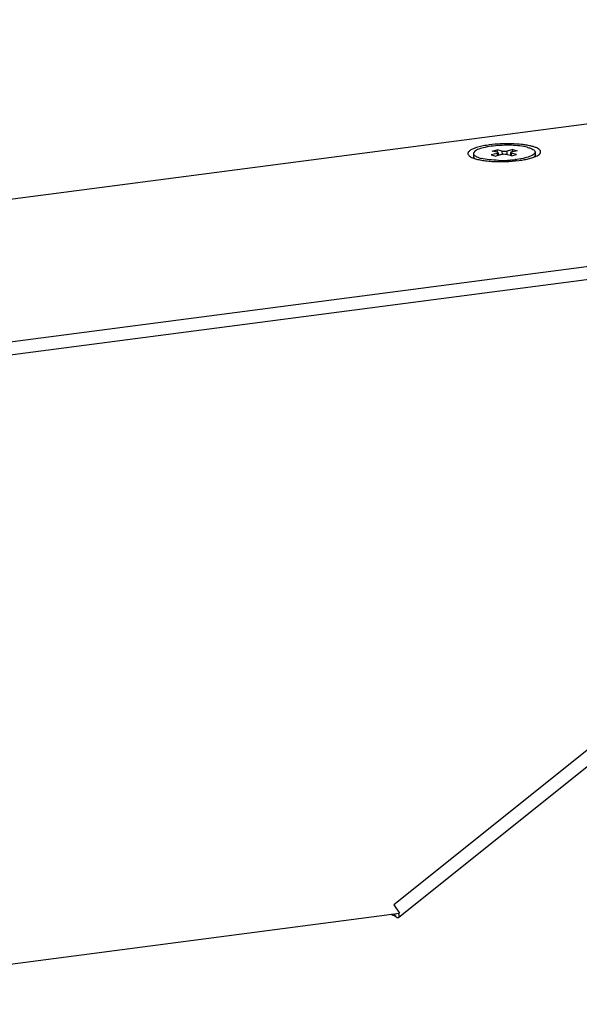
# Model space of a CAD drawing. Header units: millimetres. Extents: x 42 to 1167, y 41 to 792.
# Tile 9 of 55: x 146 to 171, y 247 to 291. Entities that reach past the tile are written whole.
import ezdxf

# ---------------------------------------------------------------- set-up
doc = ezdxf.new("R2010")
doc.units = ezdxf.units.MM
doc.header["$LTSCALE"] = 65.395
doc.layers.add('00_COMPONENTS', color=7, linetype='CONTINUOUS')

msp = doc.modelspace()

# ---------------------------------------------------------------- linework, layer by layer
at = {"layer": '00_COMPONENTS', "color": 7}
for p, q in [((207.059, 290.8293), (121.6661, 279.6692)), ((131.238, 274.5565), (216.6309, 285.7166)), ((166.3454, 284.8471), (166.3487, 284.7122)), ((167.3969, 284.8515), (167.137, 284.7881)), ((167.137, 284.7881), (167.3379, 284.7382)), ((167.1734, 284.9618), (167.3962, 285.0161)), ((167.4078, 284.9036), (167.1734, 284.9618)), ((167.5977, 284.8016), (167.3379, 284.7382)), ((167.4121, 284.9042), (167.3962, 285.0161)), ((167.6305, 284.9579), (167.3962, 285.0161)), ((167.4464, 284.8801), (167.4492, 284.7654)), ((167.5079, 284.7797), (167.4473, 284.8441)), ((168.0439, 284.7456), (167.8095, 284.8038)), ((168.1021, 285.0235), (167.8423, 284.9601)), ((167.9689, 284.7642), (167.9965, 284.7922)), ((167.9936, 284.8816), (167.9967, 284.7573)), ((168.2666, 284.7999), (168.0322, 284.8581)), ((168.303, 284.9736), (168.0432, 284.9102)), ((168.0439, 284.7456), (168.2666, 284.7999)), ((168.0913, 284.922), (168.1021, 285.0235)), ((168.1021, 285.0235), (168.303, 284.9736)), ((169.0946, 284.9146), (169.0979, 284.7797)), ((168.007, 284.5583), (168.0004, 284.5578)), ((168.2336, 284.5806), (168.2276, 284.5799)), ((131.2523, 273.9749), (172.4385, 279.3576)), ((185.5211, 268.7304), (163.0089, 250.7158)), ((162.7863, 251.2818), (163.0375, 250.9014)), ((131.919, 246.8345), (163.0375, 250.9014)), ((162.8866, 250.7358), (162.6672, 250.853))]:
    msp.add_line(p, q, dxfattribs=at)
at = {"layer": '00_COMPONENTS', "color": 4}
for p, q in [((167.3969, 284.8515), (167.3993, 284.7532)), ((167.6342, 284.8082), (167.6305, 284.9579)), ((167.8464, 284.7947), (167.8423, 284.9601)), ((168.0322, 284.8581), (168.035, 284.7454)), ((185.2984, 269.2963), (162.7863, 251.2818)), ((162.8866, 250.7358), (162.7979, 250.8701))]:
    msp.add_line(p, q, dxfattribs=at)
at = {"layer": '00_COMPONENTS', "color": 7}
for centre, radius, start, end in [((167.5927, 290.0595), 5.5167, 268.57655, 274.23808), ((167.6302, 289.562), 5.0179, 274.30546, 276.32556), ((167.6619, 289.2675), 4.7216, 276.33752, 276.88118), ((167.6852, 289.0759), 4.5286, 276.95527, 277.57966)]:
    msp.add_arc(centre, radius, start, end, dxfattribs=at)
for points, knots in [([(167.0664, 285.235), (166.9709, 285.2225), (166.7923, 285.1942), (166.5798, 285.1454), (166.432, 285.0997), (166.3392, 285.0649), (166.2602, 285.0283), (166.1958, 284.9903), (166.1465, 284.9512), (166.1124, 284.9108), (166.0944, 284.8685), (166.0951, 284.825), (166.1145, 284.7835), (166.15, 284.7448), (166.2007, 284.708), (166.2408, 284.6868), (166.2631, 284.6762)], [0, 0, 0, 0, 0.2152232, 0.4043376, 0.4870681, 0.5610545, 0.6258851, 0.6814108, 0.7278833, 0.7662284, 0.7985245, 0.8284434, 0.8605785, 0.8986575, 0.9448121, 1, 1, 1, 1]), ([(168.7408, 285.1299), (168.6359, 285.1559), (168.402, 285.194), (168.0291, 285.2211), (167.6284, 285.2194), (167.236, 285.1899), (166.8866, 285.1349), (166.6383, 285.0697), (166.4858, 285.0027), (166.396, 284.9492), (166.3446, 284.8863), (166.3455, 284.8471)], [0, 0, 0, 0, 0.1295694, 0.2834558, 0.4480977, 0.6097001, 0.7549505, 0.8717644, 0.9170625, 0.952973, 1, 1, 1, 1]), ([(169.1852, 284.748), (169.2166, 284.7647), (169.2596, 284.7912), (169.3054, 284.834), (169.3284, 284.8645), (169.3421, 284.8956), (169.346, 284.9273), (169.3397, 284.9586), (169.3235, 284.9889), (169.2983, 285.0181), (169.2493, 285.0585), (169.1642, 285.1045), (169.0368, 285.1518), (168.8795, 285.1934), (168.6959, 285.2283), (168.4114, 285.266), (168.0236, 285.2896), (167.546, 285.2832), (167.224, 285.2556), (167.0664, 285.235)], [0, 0, 0, 0, 0.04051, 0.0569642, 0.0712003, 0.0837208, 0.0953003, 0.106926, 0.1195732, 0.1339921, 0.1506625, 0.1916491, 0.2433466, 0.3053688, 0.3767458, 0.456131, 0.6322385, 0.8188793, 1, 1, 1, 1]), ([(168.7408, 285.1299), (168.791, 285.1174), (168.8816, 285.0901), (169.0079, 285.0365), (169.0935, 284.9648), (169.0946, 284.9146)], [0, 0, 0, 0, 0.3622145, 0.6492928, 1, 1, 1, 1]), ([(166.2631, 284.6762), (166.3155, 284.6514), (166.4385, 284.6081), (166.6469, 284.5593), (166.8938, 284.5216), (167.2729, 284.4871), (167.7709, 284.4806), (168.1742, 284.5108), (168.3734, 284.5368)], [0, 0, 0, 0, 0.0814243, 0.1825804, 0.3007672, 0.4322939, 0.7175059, 1, 1, 1, 1]), ([(166.3455, 284.8471), (166.3457, 284.8365), (166.358, 284.7835), (166.4064, 284.7488), (166.4429, 284.7272)], [0, 0, 0, 0, 0.199876, 1, 1, 1, 1]), ([(166.3488, 284.7122), (166.349, 284.7042), (166.3554, 284.6672), (166.3831, 284.6378), (166.4058, 284.6198)], [0, 0, 0, 0, 0.2161587, 1, 1, 1, 1]), ([(166.4429, 284.7272), (166.4592, 284.7176), (166.5408, 284.676), (166.629, 284.6493), (166.6993, 284.6319)], [0, 0, 0, 0, 0.2075922, 1, 1, 1, 1]), ([(167.3969, 284.8515), (167.4095, 284.8546), (167.4271, 284.8589), (167.4466, 284.8735), (167.4464, 284.8801)], [0, 0, 0, 0, 0.6612993, 1, 1, 1, 1]), ([(167.4464, 284.8801), (167.4464, 284.8825), (167.4386, 284.8973), (167.4207, 284.9004), (167.4078, 284.9036)], [0, 0, 0, 0, 0.1514811, 1, 1, 1, 1]), ([(167.8095, 284.8038), (167.7759, 284.8122), (167.7042, 284.8158), (167.633, 284.8102), (167.5977, 284.8016)], [0, 0, 0, 0, 0.4888988, 1, 1, 1, 1]), ([(167.6305, 284.9579), (167.6642, 284.9496), (167.7358, 284.946), (167.8071, 284.9515), (167.8423, 284.9601)], [0, 0, 0, 0, 0.4888988, 1, 1, 1, 1]), ([(168.0432, 284.9102), (168.0305, 284.9072), (168.013, 284.9028), (167.9935, 284.8883), (167.9936, 284.8816)], [0, 0, 0, 0, 0.6612993, 1, 1, 1, 1]), ([(167.9936, 284.8816), (167.9937, 284.8793), (168.0015, 284.8645), (168.0194, 284.8613), (168.0322, 284.8581)], [0, 0, 0, 0, 0.1514811, 1, 1, 1, 1]), ([(168.9203, 284.7447), (168.8337, 284.7047), (168.622, 284.6409), (168.4056, 284.6032), (168.2826, 284.5868)], [0, 0, 0, 0, 0.4345052, 1, 1, 1, 1]), ([(168.3734, 284.5368), (168.4579, 284.5478), (168.6177, 284.5727), (168.8401, 284.6209), (169.0277, 284.6768), (169.1381, 284.7228), (169.1852, 284.748)], [0, 0, 0, 0, 0.3034195, 0.5757319, 0.8096803, 1, 1, 1, 1]), ([(169.0277, 284.8073), (169.0205, 284.8017), (168.9866, 284.7776), (168.9497, 284.7582), (168.9203, 284.7447)], [0, 0, 0, 0, 0.2204957, 1, 1, 1, 1]), ([(169.0946, 284.9146), (169.0948, 284.9056), (169.0882, 284.862), (169.0546, 284.8282), (169.0277, 284.8073)], [0, 0, 0, 0, 0.2102633, 1, 1, 1, 1]), ([(169.0979, 284.7797), (169.0981, 284.7718), (169.0934, 284.7351), (169.068, 284.7046), (169.0468, 284.6856)], [0, 0, 0, 0, 0.2174622, 1, 1, 1, 1]), ([(167.4557, 284.5444), (167.3175, 284.5479), (167.0637, 284.5643), (166.8118, 284.6039), (166.6993, 284.6319)], [0, 0, 0, 0, 0.543671, 1, 1, 1, 1]), ([(163.0089, 250.7158), (163.0164, 250.7218), (163.0245, 250.7365), (163.0279, 250.7588), (163.0277, 250.7896), (163.0183, 250.8365), (163.0055, 250.8748), (162.9974, 250.8961)], [0, 0, 0, 0, 0.1522826, 0.2468384, 0.3584699, 0.6391674, 1, 1, 1, 1]), ([(162.8866, 250.7358), (162.8997, 250.7288), (162.9238, 250.7172), (162.9582, 250.7067), (162.987, 250.7049), (163.0031, 250.7112), (163.0089, 250.7158)], [0, 0, 0, 0, 0.344097, 0.6177191, 0.8290784, 1, 1, 1, 1])]:
    msp.add_open_spline(points, degree=3, knots=knots, dxfattribs=at)

doc.saveas('drawing.dxf')
